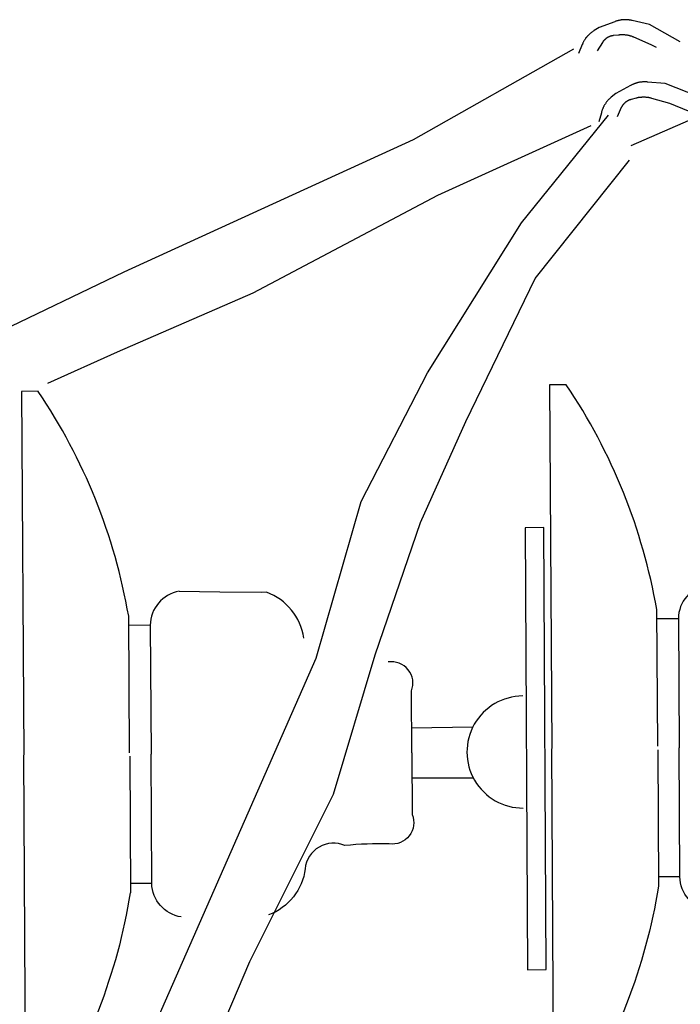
# Model space of a CAD drawing. Extents: x 10527 to 38812, y 13847 to 37526.
# Tile 26 of 256: x 35708.01 to 35710.78, y 32872.31 to 32876.43. Entities that reach past the tile are written whole.
import ezdxf

# ---------------------------------------------------------------- set-up
doc = ezdxf.new("R2010")
doc.units = 0
doc.header["$LTSCALE"] = 0.5
doc.header["$MEASUREMENT"] = 0

msp = doc.modelspace()

# ---------------------------------------------------------------- linework, layer by layer
at = {"elevation": -629.582}
for points in [[(35710.7782, 32876.3395), (35710.6492, 32876.4121), (35710.5766, 32876.4283), (35710.5754, 32876.4289), (35710.573, 32876.4295), (35710.5712, 32876.4295), (35710.5688, 32876.4301), (35710.5664, 32876.4301), (35710.5646, 32876.4307), (35710.5622, 32876.4307), (35710.5598, 32876.4313), (35710.558, 32876.4313), (35710.5556, 32876.4313), (35710.5538, 32876.4319), (35710.5514, 32876.4319), (35710.549, 32876.4319), (35710.5472, 32876.4319), (35710.5448, 32876.4319), (35710.5424, 32876.4313), (35710.5406, 32876.4313), (35710.5382, 32876.4313), (35710.5358, 32876.4313), (35710.534, 32876.4307), (35710.5316, 32876.4307), (35710.5292, 32876.4301), (35710.5274, 32876.4301), (35710.525, 32876.4295), (35710.5226, 32876.4289), (35710.5208, 32876.4289), (35710.5184, 32876.4283), (35710.5166, 32876.4277), (35710.5142, 32876.4271), (35710.5124, 32876.4265), (35710.51, 32876.4259), (35710.5082, 32876.4253), (35710.5058, 32876.4241), (35710.5046, 32876.4235), (35710.4386, 32876.3995), (35710.4176, 32876.3863), (35710.4176, 32876.3863), (35710.4158, 32876.3851), (35710.414, 32876.3839), (35710.4122, 32876.3827), (35710.4104, 32876.3815), (35710.4086, 32876.3803), (35710.4068, 32876.3785), (35710.405, 32876.3773), (35710.4032, 32876.3761), (35710.402, 32876.3749), (35710.4002, 32876.3731), (35710.3984, 32876.3719), (35710.3966, 32876.3701), (35710.3954, 32876.3689), (35710.3936, 32876.3671), (35710.3924, 32876.3653), (35710.3906, 32876.3641), (35710.3894, 32876.3623), (35710.3876, 32876.3605), (35710.3864, 32876.3587), (35710.3852, 32876.3575), (35710.3834, 32876.3557), (35710.3822, 32876.3539), (35710.381, 32876.3521), (35710.3798, 32876.3503), (35710.3786, 32876.3485), (35710.3774, 32876.3467), (35710.3762, 32876.3443), (35710.375, 32876.3425), (35710.3738, 32876.3407), (35710.3732, 32876.3389), (35710.372, 32876.3371), (35710.3708, 32876.3347), (35710.3702, 32876.3329), (35710.369, 32876.3311), (35710.3684, 32876.3287), (35710.3672, 32876.3275), (35710.3522, 32876.2909)], [(35710.6786, 32876.3149), (35710.657, 32876.3269), (35710.5844, 32876.3581), (35710.5826, 32876.3593), (35710.5808, 32876.3599), (35710.579, 32876.3605), (35710.5766, 32876.3617), (35710.5748, 32876.3623), (35710.5724, 32876.3629), (35710.5706, 32876.3635), (35710.5682, 32876.3641), (35710.5664, 32876.3647), (35710.564, 32876.3653), (35710.5616, 32876.3659), (35710.5598, 32876.3659), (35710.5574, 32876.3665), (35710.5556, 32876.3671), (35710.5532, 32876.3671), (35710.5508, 32876.3677), (35710.549, 32876.3677), (35710.5466, 32876.3683), (35710.5442, 32876.3683), (35710.5424, 32876.3683), (35710.54, 32876.3683), (35710.5376, 32876.3683), (35710.5358, 32876.3683), (35710.5334, 32876.3683), (35710.531, 32876.3683), (35710.5292, 32876.3683), (35710.5268, 32876.3683), (35710.5244, 32876.3683), (35710.5226, 32876.3677), (35710.5202, 32876.3677), (35710.4986, 32876.3653), (35710.4986, 32876.3653), (35710.4974, 32876.3653), (35710.4962, 32876.3647), (35710.495, 32876.3647), (35710.4938, 32876.3647), (35710.4932, 32876.3641), (35710.492, 32876.3641), (35710.4908, 32876.3641), (35710.4896, 32876.3635), (35710.4884, 32876.3635), (35710.4878, 32876.3629), (35710.4866, 32876.3629), (35710.4854, 32876.3623), (35710.4842, 32876.3617), (35710.4836, 32876.3617), (35710.4824, 32876.3611), (35710.4812, 32876.3605), (35710.4806, 32876.3605), (35710.4794, 32876.3599), (35710.4782, 32876.3593), (35710.4776, 32876.3587), (35710.4764, 32876.3581), (35710.4752, 32876.3581), (35710.4746, 32876.3575), (35710.4734, 32876.3569), (35710.4728, 32876.3563), (35710.4716, 32876.3557), (35710.471, 32876.3551), (35710.4698, 32876.3545), (35710.4692, 32876.3539), (35710.468, 32876.3533), (35710.4674, 32876.3527), (35710.4662, 32876.3521), (35710.4656, 32876.3509), (35710.4644, 32876.3503), (35710.4638, 32876.3497), (35710.4632, 32876.3491), (35710.462, 32876.3479), (35710.4614, 32876.3473), (35710.4608, 32876.3467), (35710.4596, 32876.3461), (35710.459, 32876.3449), (35710.4584, 32876.3443), (35710.4578, 32876.3431), (35710.4572, 32876.3425), (35710.456, 32876.3419), (35710.4554, 32876.3407), (35710.4548, 32876.3401), (35710.4542, 32876.3389), (35710.4536, 32876.3383), (35710.453, 32876.3371), (35710.453, 32876.3371), (35710.4302, 32876.3017)], [(35705.491, 32873.8015), (35706.4384, 32874.3415), (35707.3576, 32874.8515), (35708.4508, 32875.3765), (35709.6616, 32875.9309), (35710.3324, 32876.3101)], [(35710.8532, 32876.1103), (35710.7158, 32876.1643), (35710.6414, 32876.1709), (35710.6402, 32876.1715), (35710.6378, 32876.1715), (35710.636, 32876.1715), (35710.6336, 32876.1715), (35710.6312, 32876.1715), (35710.6294, 32876.1715), (35710.627, 32876.1715), (35710.6246, 32876.1715), (35710.6228, 32876.1715), (35710.6204, 32876.1715), (35710.618, 32876.1709), (35710.6162, 32876.1709), (35710.6138, 32876.1709), (35710.6114, 32876.1703), (35710.6096, 32876.1697), (35710.6072, 32876.1697), (35710.6054, 32876.1691), (35710.603, 32876.1685), (35710.6006, 32876.1685), (35710.5988, 32876.1679), (35710.5964, 32876.1673), (35710.5946, 32876.1667), (35710.5922, 32876.1661), (35710.5904, 32876.1649), (35710.588, 32876.1643), (35710.5862, 32876.1637), (35710.5838, 32876.1631), (35710.582, 32876.1619), (35710.5802, 32876.1613), (35710.5778, 32876.1601), (35710.576, 32876.1595), (35710.5742, 32876.1583), (35710.5724, 32876.1577), (35710.5706, 32876.1565), (35710.5088, 32876.1235), (35710.4896, 32876.1079), (35710.4896, 32876.1079), (35710.4878, 32876.1067), (35710.4866, 32876.1049), (35710.4848, 32876.1037), (35710.483, 32876.1019), (35710.4818, 32876.1007), (35710.48, 32876.0989), (35710.4782, 32876.0977), (35710.477, 32876.0959), (35710.4758, 32876.0941), (35710.474, 32876.0923), (35710.4728, 32876.0911), (35710.471, 32876.0893), (35710.4698, 32876.0875), (35710.4686, 32876.0857), (35710.4674, 32876.0839), (35710.4662, 32876.0821), (35710.465, 32876.0803), (35710.4638, 32876.0785), (35710.4626, 32876.0767), (35710.4614, 32876.0749), (35710.4602, 32876.0725), (35710.459, 32876.0707), (35710.4578, 32876.0689), (35710.4572, 32876.0671), (35710.456, 32876.0647), (35710.4554, 32876.0629), (35710.4542, 32876.0611), (35710.4536, 32876.0587), (35710.4524, 32876.0569), (35710.4518, 32876.0551), (35710.4512, 32876.0527), (35710.4506, 32876.0509), (35710.4494, 32876.0485), (35710.4488, 32876.0467), (35710.4482, 32876.0443), (35710.4482, 32876.0425), (35710.438, 32876.0047)], [(35710.7584, 32876.0719), (35710.735, 32876.0815), (35710.6588, 32876.1025), (35710.657, 32876.1031), (35710.6546, 32876.1037), (35710.6528, 32876.1043), (35710.6504, 32876.1049), (35710.6486, 32876.1049), (35710.6462, 32876.1055), (35710.6444, 32876.1061), (35710.642, 32876.1061), (35710.6396, 32876.1067), (35710.6378, 32876.1067), (35710.6354, 32876.1067), (35710.633, 32876.1073), (35710.6312, 32876.1073), (35710.6288, 32876.1073), (35710.6264, 32876.1073), (35710.6246, 32876.1073), (35710.6222, 32876.1073), (35710.6198, 32876.1073), (35710.618, 32876.1073), (35710.6156, 32876.1067), (35710.6132, 32876.1067), (35710.6114, 32876.1067), (35710.609, 32876.1061), (35710.6066, 32876.1061), (35710.6048, 32876.1055), (35710.6024, 32876.1055), (35710.6006, 32876.1049), (35710.5982, 32876.1043), (35710.5958, 32876.1037), (35710.594, 32876.1031), (35710.5724, 32876.0977), (35710.5724, 32876.0977), (35710.5712, 32876.0977), (35710.5706, 32876.0971), (35710.5694, 32876.0971), (35710.5682, 32876.0965), (35710.567, 32876.0965), (35710.5664, 32876.0959), (35710.5652, 32876.0953), (35710.564, 32876.0953), (35710.5634, 32876.0947), (35710.5622, 32876.0941), (35710.561, 32876.0935), (35710.5604, 32876.0935), (35710.5592, 32876.0929), (35710.558, 32876.0923), (35710.5574, 32876.0917), (35710.5562, 32876.0911), (35710.5556, 32876.0905), (35710.5544, 32876.0899), (35710.5538, 32876.0893), (35710.5526, 32876.0887), (35710.552, 32876.0881), (35710.5508, 32876.0875), (35710.5502, 32876.0869), (35710.549, 32876.0863), (35710.5484, 32876.0857), (35710.5472, 32876.0851), (35710.5466, 32876.0839), (35710.546, 32876.0833), (35710.5448, 32876.0827), (35710.5442, 32876.0815), (35710.5436, 32876.0809), (35710.5424, 32876.0803), (35710.5418, 32876.0797), (35710.5412, 32876.0785), (35710.5406, 32876.0779), (35710.54, 32876.0767), (35710.5388, 32876.0761), (35710.5382, 32876.0755), (35710.5376, 32876.0743), (35710.537, 32876.0737), (35710.5364, 32876.0725), (35710.5358, 32876.0719), (35710.5352, 32876.0707), (35710.5346, 32876.0701), (35710.534, 32876.0689), (35710.5334, 32876.0677), (35710.5328, 32876.0671), (35710.5322, 32876.0659), (35710.5322, 32876.0653), (35710.5316, 32876.0641), (35710.5316, 32876.0641), (35710.5136, 32876.0257)], [(35710.8736, 32876.0245), (35710.7584, 32876.0719)], [(35707.78, 32870.2729), (35708.1304, 32871.1771), (35708.5678, 32872.1977), (35709.2536, 32873.7583), (35709.4426, 32874.4141), (35709.7198, 32874.9535), (35710.1134, 32875.5811), (35710.4782, 32876.0329)], [(35710.573, 32875.9057), (35710.8442, 32876.0239)], [(35708.1304, 32874.9103), (35708.422, 32875.0411), (35708.9908, 32875.2889), (35709.7636, 32875.6975), (35710.405, 32875.9891)], [(35708.524, 32871.4249), (35708.9758, 32872.4893), (35709.3262, 32873.1895), (35709.5008, 32873.7727), (35709.6904, 32874.3265), (35709.88, 32874.7495), (35710.1716, 32875.3477), (35710.5658, 32875.8433)], [(35710.3012, 32874.9031), (35710.2304, 32874.9025)], [(35710.2304, 32874.9025), (35710.2406, 32873.3809)], [(35708.0908, 32874.8761), (35708.02, 32874.8755)], [(35708.02, 32874.8755), (35708.0302, 32873.3539)], [(35710.2172, 32872.4551), (35710.207, 32874.3055), (35710.129, 32874.3049), (35710.1392, 32872.4545), (35710.2172, 32872.4551)], [(35709.0466, 32874.0349), (35709.0268, 32874.0343), (35708.851, 32874.0349), (35708.6806, 32874.0385)], [(35710.684, 32873.3905), (35710.6798, 32873.9617)], [(35708.473, 32873.3629), (35708.4694, 32873.9347)], [(35710.7704, 32873.9239), (35710.6804, 32873.9233)], [(35710.7704, 32873.9239), (35710.774, 32873.3839)], [(35708.5594, 32873.8963), (35708.4694, 32873.8957)], [(35708.5594, 32873.8963), (35708.563, 32873.3563)], [(35709.655, 32873.3629), (35709.6532, 32873.6215)], [(35709.6538, 32873.4673), (35709.9106, 32873.4709)], [(35710.249, 32871.8581), (35710.2412, 32873.3797)], [(35710.684, 32873.3755), (35710.687, 32872.8043)], [(35710.777, 32872.8433), (35710.774, 32873.3839)], [(35708.0386, 32871.8305), (35708.0302, 32873.3521)], [(35708.4736, 32873.3485), (35708.4766, 32872.7767)], [(35708.566, 32872.8157), (35708.563, 32873.3563)], [(35709.655, 32873.3629), (35709.6562, 32873.1043)], [(35709.6556, 32873.2585), (35709.9118, 32873.2579)], [(35710.777, 32872.8433), (35710.687, 32872.8427)], [(35708.566, 32872.8157), (35708.476, 32872.8151)]]:
    msp.add_lwpolyline(points, dxfattribs=at)
for centre, radius, start, end in [((35708.2936, 32873.5489, -629.582), 2.4216, 9.824, 34.008), ((35706.0832, 32873.5213, -629.582), 2.4216, 9.824, 34.008), ((35710.9162, 32873.9227, -629.582), 0.1458, 99.764, 179.375), ((35708.7052, 32873.8951, -629.582), 0.1458, 99.764, 179.375), ((35708.9644, 32873.8093, -629.582), 0.24, 8.08, 70.007), ((35709.5698, 32873.6545, -629.582), 0.0894, 338.306, 99.043), ((35710.12, 32873.3659, -629.582), 0.2346, 90.307, 270.31), ((35709.3268, 32872.8643, -629.582), 0.12, 66.712, 173.868), ((35709.5266, 32871.4885, -629.582), 1.4934, 88.707, 95.86)]:
    msp.add_arc(centre, radius, start, end)
at = {"extrusion": (0, 0, -1)}
for centre, radius, start, end in [((-35709.5734, 32873.0701, 629.582), 0.0894, 157.614, 278.35), ((-35708.9704, 32872.9081, 629.582), 0.24, 187.388, 249.315), ((-35710.9222, 32872.8469, 629.582), 0.1458, 279.071, 358.682), ((-35708.7118, 32872.8193, 629.582), 0.1458, 279.071, 358.682), ((-35708.296, 32873.1883, 629.582), 2.4216, 189.131, 213.316), ((-35706.085, 32873.1613, 629.582), 2.4216, 189.131, 213.316)]:
    msp.add_arc(centre, radius, start, end, dxfattribs=at)

doc.saveas('drawing.dxf')
